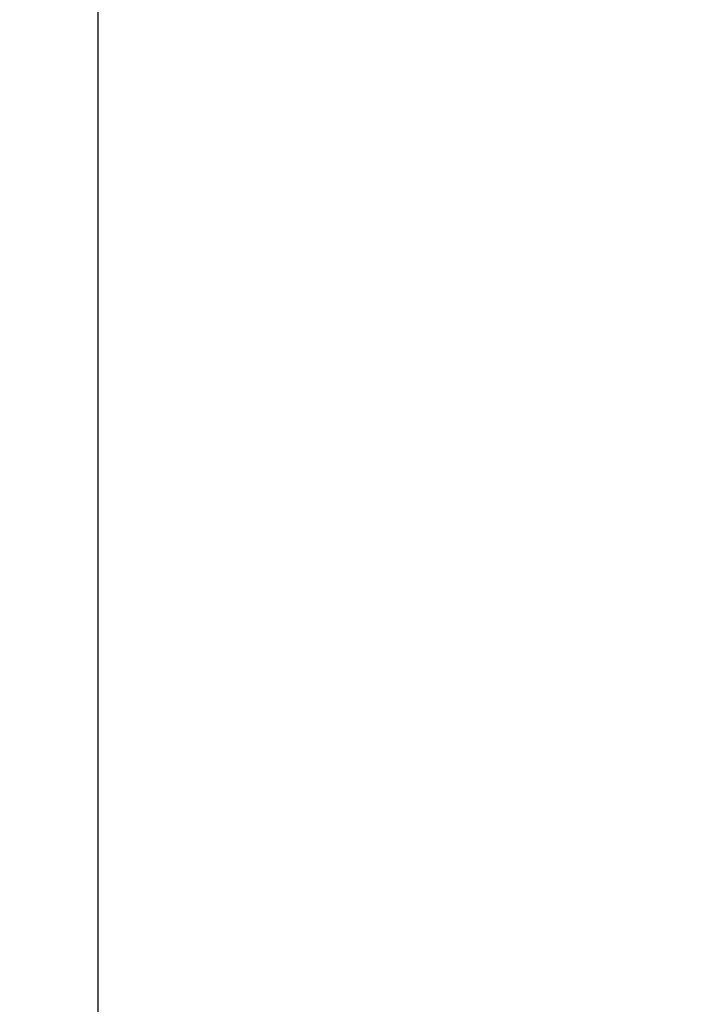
# Model space of a CAD drawing. Header units: inches. Extents: x 0 to 34, y 0 to 22.
# Tile 75 of 106: x 13.442 to 13.781, y 6.434 to 6.919. Entities that reach past the tile are written whole.
import ezdxf

# ---------------------------------------------------------------- set-up
doc = ezdxf.new("R2010")
doc.units = ezdxf.units.IN
doc.header["$LTSCALE"] = 1.87
doc.header["$MEASUREMENT"] = 0
doc.layers.get('0').update_dxf_attribs({"linetype": 'CONTINUOUS'})
doc.layers.add('DIMENSIONS', color=7, linetype='CONTINUOUS')
doc.styles.get("Standard").update_dxf_attribs({"font": 'txt', "width": 0.8})
doc.dimstyles.new('DIMSTYLE_2', dxfattribs={"dimtxt": 0.125, "dimasz": 0.18, "dimexe": 0.125, "dimexo": 0.0625, "dimgap": 0.0625, "dimtad": 0, "dimtih": 1, "dimtoh": 1, "dimlfac": 1.333333, "dimzin": 4, "dimdsep": 46, "dimtxsty": 'STANDARD', "dimblk": '_FILLED', "dimblk1": '_FILLED', "dimblk2": '_FILLED', "dimcen": 0.09, "dimadec": 0, "dimazin": 0, "dimtfac": 1, "dimtofl": 0, "dimtmove": 0, "dimatfit": 3, "dimldrblk": '_FILLED', "dimfxl": 1, "dimtolj": 1, "dimtzin": 4, "dimarcsym": 0})

# ---------------------------------------------------------------- blocks, each defined once
blk = doc.blocks.new('_FILLED')
at = {"color": 0, "linetype": 'BYBLOCK'}
blk.add_solid([(0, 0), (-1, 0.1736), (-1, -0.1736)], dxfattribs=at)
blk = doc.blocks.new('*D8')
at = {"layer": 'DIMENSIONS', "color": 2, "linetype": 'CONTINUOUS'}
for p, q in [((13.13659, 6.85823), (13.13659, 7.88949)), ((13.41034, 7.19674), (13.41034, 7.88949)), ((13.13659, 7.76449), (12.77659, 7.76449)), ((13.41034, 7.76449), (13.8956, 7.76449))]:
    blk.add_line(p, q, dxfattribs=at)
at = {"layer": 'DIMENSIONS', "color": 2, "linetype": 'CONTINUOUS', "xscale": 0.18, "yscale": 0.18, "zscale": 0.18}
blk.add_blockref('_FILLED', (13.13659, 7.76449), dxfattribs=at)
at = {"layer": 'DIMENSIONS', "color": 2, "linetype": 'CONTINUOUS', "xscale": 0.18, "yscale": 0.18, "zscale": 0.18, "rotation": 180}
blk.add_blockref('_FILLED', (13.41034, 7.76449), dxfattribs=at)
at = {"layer": 'DIMENSIONS', "color": 2, "linetype": 'CONTINUOUS', "insert": (13.9581, 7.82699), "char_height": 0.125, "width": 1.225, "attachment_point": 1, "line_spacing_factor": 0.9}
blk.add_mtext('4X .36{\\Ftxt.shx;\\W1.000000;\\H0.125000; }[9.3]', dxfattribs=at)

msp = doc.modelspace()

# ---------------------------------------------------------------- linework, layer by layer
at = {"color": 9, "linetype": 'CONTINUOUS'}
msp.add_line((13.48065, 6.06305), (13.48065, 7.20455), dxfattribs=at)

# ---------------------------------------------------------------- dimensions: what is measured, and where the dimension line sits
at = {"layer": 'DIMENSIONS', "color": 2, "linetype": 'CONTINUOUS'}
dim = msp.add_linear_dim(base=(13.1365902, 7.7644905), p1=(13.4103399, 7.1342371), p2=(13.1365902, 6.7957269), angle=180, text='4X <>', dimstyle='DIMSTYLE_2', dxfattribs=at)
dim.commit()
dim.dimension.update_dxf_attribs({"geometry": '*D8', "text_midpoint": (14.5705964, 7.7644905), "dimtype": 160})

doc.saveas('drawing.dxf')
